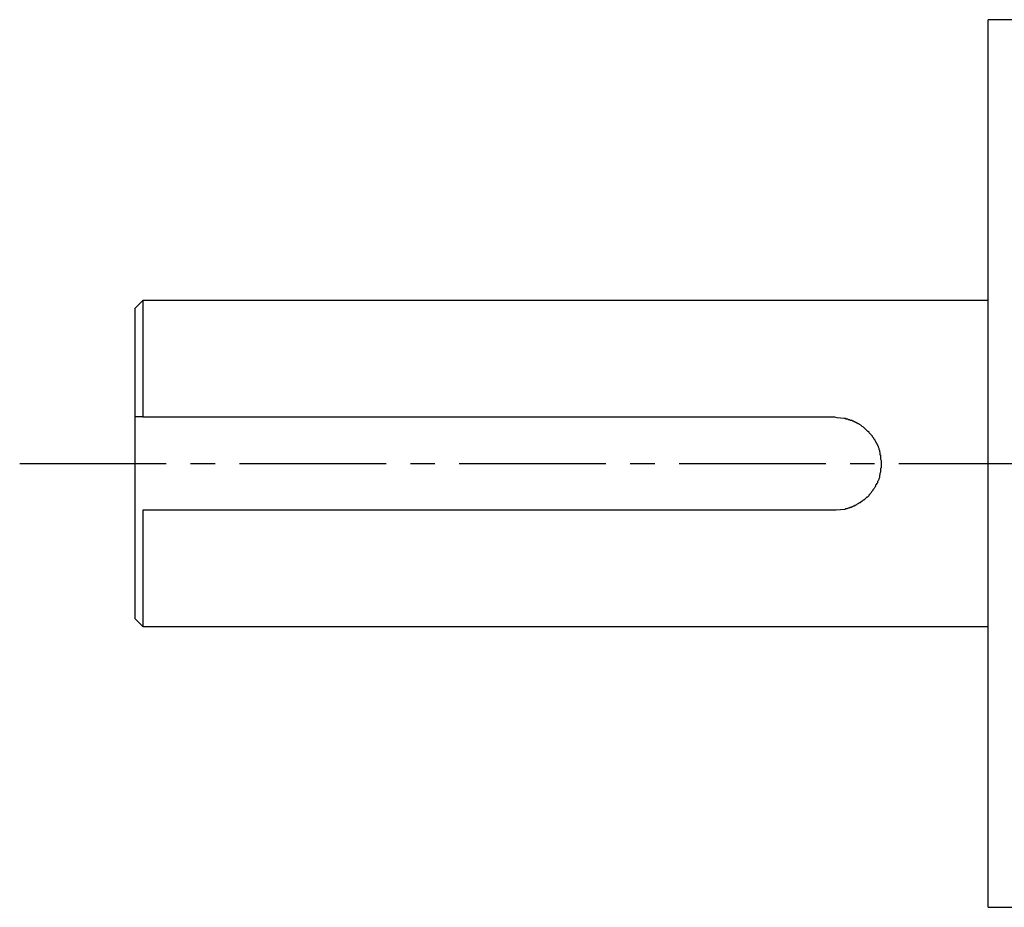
# Model space of a CAD drawing. Header units: millimetres. Extents: x 32176 to 34219, y 9943 to 11279.
# Tile 35 of 59: x 32603 to 32667, y 10310 to 10367. Entities that reach past the tile are written whole.
import ezdxf

# ---------------------------------------------------------------- set-up
doc = ezdxf.new("R2010")
doc.units = ezdxf.units.MM
doc.linetypes.add('CENTER2', pattern=[28.575, 19.05, -3.175, 3.175, -3.175])
doc.layers.add('Center', color=1, linetype='CENTER2')
doc.layers.add('Z_entity', color=7, linetype='Continuous')

msp = doc.modelspace()

# ---------------------------------------------------------------- linework, layer by layer
at = {"layer": 'Center', "ltscale": 0.5}
msp.add_line((32602.879, 10338.592), (32793.065, 10338.592), dxfattribs=at)
at = {"layer": 'Z_entity', "color": 7}
for p, q in [((32665.828, 10338.57), (32665.828, 10367.46)), ((32667.48, 10367.46), (32665.828, 10367.46)), ((32610.887, 10349.203), (32610.379, 10348.694)), ((32610.887, 10349.203), (32610.887, 10341.62)), ((32665.828, 10349.203), (32610.887, 10349.203)), ((32610.379, 10341.62), (32610.379, 10348.694)), ((32610.379, 10335.563), (32610.379, 10341.62)), ((32610.887, 10341.62), (32610.379, 10341.62)), ((32610.887, 10341.62), (32655.831, 10341.62)), ((32655.831, 10341.62), (32656, 10341.578)), ((32656, 10341.578), (32656.466, 10341.536)), ((32656.466, 10341.536), (32656.551, 10341.536)), ((32656.551, 10341.536), (32656.551, 10341.493)), ((32656.551, 10341.493), (32656.678, 10341.493)), ((32656.678, 10341.493), (32656.72, 10341.451)), ((32656.72, 10341.451), (32656.805, 10341.451)), ((32656.805, 10341.451), (32656.89, 10341.409)), ((32656.89, 10341.409), (32656.975, 10341.409)), ((32656.975, 10341.409), (32657.017, 10341.366)), ((32657.017, 10341.366), (32657.059, 10341.366)), ((32657.059, 10341.366), (32657.102, 10341.324)), ((32657.102, 10341.324), (32657.144, 10341.324)), ((32657.144, 10341.324), (32657.186, 10341.281)), ((32657.186, 10341.281), (32657.229, 10341.281)), ((32657.229, 10341.281), (32657.271, 10341.239)), ((32657.271, 10341.239), (32657.313, 10341.239)), ((32657.313, 10341.239), (32657.356, 10341.197)), ((32657.356, 10341.197), (32657.398, 10341.197)), ((32657.398, 10341.197), (32657.441, 10341.154)), ((32657.441, 10341.154), (32657.525, 10341.112)), ((32657.525, 10341.112), (32657.61, 10341.027)), ((32657.61, 10341.027), (32657.695, 10340.985)), ((32657.695, 10340.985), (32657.779, 10340.9)), ((32657.779, 10340.9), (32657.949, 10340.731)), ((32657.949, 10340.731), (32657.991, 10340.688)), ((32657.991, 10340.688), (32658.034, 10340.688)), ((32658.034, 10340.688), (32658.076, 10340.646)), ((32658.076, 10340.646), (32658.076, 10340.604)), ((32658.076, 10340.604), (32658.118, 10340.561)), ((32658.118, 10340.561), (32658.288, 10340.392)), ((32658.288, 10340.392), (32658.288, 10340.35)), ((32658.288, 10340.35), (32658.372, 10340.265)), ((32658.372, 10340.265), (32658.372, 10340.222)), ((32658.372, 10340.222), (32658.457, 10340.138)), ((32658.457, 10340.138), (32658.457, 10340.095)), ((32658.457, 10340.095), (32658.5, 10340.053)), ((32658.5, 10340.053), (32658.5, 10340.011)), ((32658.5, 10340.011), (32658.542, 10339.968)), ((32658.542, 10339.968), (32658.542, 10339.926)), ((32658.542, 10339.926), (32658.584, 10339.884)), ((32658.584, 10339.884), (32658.584, 10339.841)), ((32658.584, 10339.841), (32658.627, 10339.799)), ((32658.627, 10339.799), (32658.627, 10339.757)), ((32658.627, 10339.757), (32658.669, 10339.714)), ((32658.669, 10339.714), (32658.669, 10339.672)), ((32658.669, 10339.672), (32658.711, 10339.587)), ((32658.711, 10339.587), (32658.711, 10339.502)), ((32658.711, 10339.502), (32658.754, 10339.46)), ((32658.754, 10339.46), (32658.754, 10339.375)), ((32658.754, 10339.375), (32658.796, 10339.333)), ((32658.796, 10339.333), (32658.796, 10339.163)), ((32658.796, 10339.163), (32658.838, 10339.163)), ((32658.838, 10339.163), (32658.838, 10338.867)), ((32658.838, 10338.867), (32658.881, 10338.782)), ((32658.881, 10338.316), (32658.838, 10338.274)), ((32658.881, 10338.782), (32658.881, 10338.316)), ((32665.828, 10309.723), (32665.828, 10338.57)), ((32658.754, 10337.681), (32658.711, 10337.596)), ((32658.796, 10337.85), (32658.754, 10337.808)), ((32658.754, 10337.808), (32658.754, 10337.681)), ((32658.838, 10338.02), (32658.796, 10337.935)), ((32658.796, 10337.935), (32658.796, 10337.85)), ((32658.838, 10338.274), (32658.838, 10338.02)), ((32658.457, 10337.045), (32658.415, 10336.961)), ((32658.5, 10337.088), (32658.457, 10337.045)), ((32658.542, 10337.215), (32658.5, 10337.173)), ((32658.5, 10337.173), (32658.5, 10337.088)), ((32658.584, 10337.3), (32658.542, 10337.215)), ((32658.627, 10337.342), (32658.584, 10337.3)), ((32658.669, 10337.469), (32658.627, 10337.427)), ((32658.627, 10337.427), (32658.627, 10337.342)), ((32658.711, 10337.554), (32658.669, 10337.469)), ((32658.711, 10337.596), (32658.711, 10337.554)), ((32657.949, 10336.41), (32657.737, 10336.198)), ((32657.991, 10336.41), (32657.949, 10336.41)), ((32658.076, 10336.495), (32657.991, 10336.41)), ((32658.203, 10336.664), (32658.076, 10336.537)), ((32658.076, 10336.537), (32658.076, 10336.495)), ((32658.245, 10336.749), (32658.203, 10336.664)), ((32658.33, 10336.834), (32658.245, 10336.749)), ((32658.372, 10336.918), (32658.33, 10336.876)), ((32658.33, 10336.876), (32658.33, 10336.834)), ((32658.415, 10336.961), (32658.372, 10336.918)), ((32656.975, 10335.775), (32656.932, 10335.732)), ((32657.017, 10335.775), (32656.975, 10335.775)), ((32657.059, 10335.817), (32657.017, 10335.775)), ((32657.144, 10335.817), (32657.059, 10335.817)), ((32657.186, 10335.859), (32657.144, 10335.859)), ((32657.144, 10335.859), (32657.144, 10335.817)), ((32657.271, 10335.902), (32657.186, 10335.859)), ((32657.313, 10335.944), (32657.271, 10335.902)), ((32657.398, 10335.986), (32657.313, 10335.944)), ((32657.441, 10336.029), (32657.398, 10335.986)), ((32657.525, 10336.029), (32657.441, 10336.029)), ((32657.568, 10336.114), (32657.525, 10336.071)), ((32657.525, 10336.071), (32657.525, 10336.029)), ((32657.61, 10336.114), (32657.568, 10336.114)), ((32657.695, 10336.198), (32657.61, 10336.114)), ((32657.737, 10336.198), (32657.695, 10336.198)), ((32610.379, 10328.489), (32610.379, 10335.563)), ((32655.831, 10335.563), (32610.887, 10335.563)), ((32610.887, 10335.563), (32610.887, 10327.98)), ((32655.958, 10335.563), (32655.831, 10335.563)), ((32656.509, 10335.605), (32655.958, 10335.563)), ((32656.551, 10335.648), (32656.509, 10335.605)), ((32656.636, 10335.648), (32656.551, 10335.648)), ((32656.72, 10335.69), (32656.636, 10335.648)), ((32656.805, 10335.69), (32656.72, 10335.69)), ((32656.847, 10335.732), (32656.805, 10335.69)), ((32656.932, 10335.732), (32656.847, 10335.732)), ((32610.379, 10328.489), (32610.887, 10327.98)), ((32610.887, 10327.98), (32665.828, 10327.98)), ((32665.828, 10309.723), (32667.48, 10309.723))]:
    msp.add_line(p, q, dxfattribs=at)

doc.saveas('drawing.dxf')
